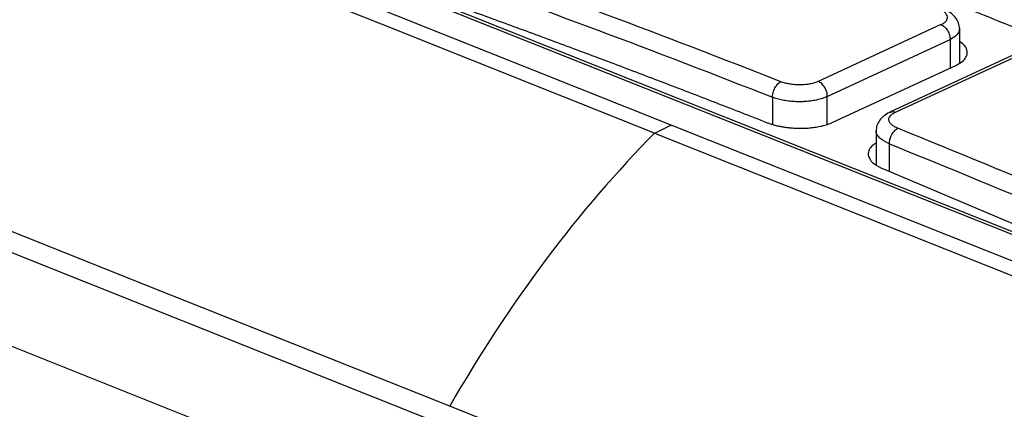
# Model space of a CAD drawing. Header units: millimetres. Extents: x -0.39 to 0.76, y -0.29 to 0.59.
# Tile 77 of 137: x 0.6231 to 0.6548, y -0.0687 to -0.0561. Entities that reach past the tile are written whole.
import ezdxf

# ---------------------------------------------------------------- set-up
doc = ezdxf.new("R2010")
doc.units = ezdxf.units.MM

msp = doc.modelspace()

# ---------------------------------------------------------------- linework, layer by layer
at = {"color": 7, "linetype": 'Continuous', "lineweight": 25}
for p, q in [((0.580644, -0.046798), (0.671867, -0.083179)), ((0.644083, -0.059524), (0.626599, -0.052551)), ((0.630035, -0.053062), (0.659996, -0.065011)), ((0.660175, -0.064994), (0.630214, -0.053045)), ((0.652775, -0.056291), (0.648824, -0.058122)), ((0.653376, -0.057528), (0.653376, -0.056396)), ((0.649114, -0.058604), (0.653066, -0.056773)), ((0.655092, -0.057275), (0.651128, -0.059111)), ((0.651308, -0.059112), (0.65526, -0.057282)), ((0.649297, -0.059436), (0.653249, -0.057605)), ((0.600626, -0.057783), (0.632981, -0.070686)), ((0.661508, -0.066473), (0.644083, -0.059524)), ((0.643556, -0.059785), (0.661143, -0.066799)), ((0.650686, -0.059698), (0.650686, -0.060809)), ((0.650943, -0.060948), (0.661201, -0.065285)), ((0.626987, -0.064606), (0.618586, -0.061256)), ((0.636959, -0.068583), (0.626987, -0.064606)), ((0.646932, -0.07256), (0.636959, -0.068583))]:
    msp.add_line(p, q, dxfattribs=at)
at = {"color": 9, "linetype": 'Continuous', "lineweight": 25}
for p, q in [((0.653066, -0.056773), (0.653067, -0.05769)), ((0.64735, -0.058628), (0.647351, -0.059493)), ((0.649115, -0.059501), (0.649114, -0.058604)), ((0.651113, -0.06102), (0.651112, -0.060129))]:
    msp.add_line(p, q, dxfattribs=at)
at = {"color": 7, "linetype": 'Continuous', "lineweight": 25, "flags": 128}
msp.add_lwpolyline([(0.643556, -0.059785), (0.634762, -0.056278), (0.625968, -0.052771)], dxfattribs=at)
at = {"color": 7, "linetype": 'Continuous', "lineweight": 25}
for points, knots in [([(0.684831, -0.062201), (0.684317, -0.061957), (0.683289, -0.06147), (0.681747, -0.060749), (0.680204, -0.060036), (0.678662, -0.059332), (0.677119, -0.058636), (0.675576, -0.057948), (0.674032, -0.057269), (0.672489, -0.056598), (0.670945, -0.055936), (0.669401, -0.055282), (0.667857, -0.054636), (0.666312, -0.053999), (0.664768, -0.05337), (0.662708, -0.052543), (0.660134, -0.05153), (0.657045, -0.05035), (0.653957, -0.049203), (0.650871, -0.048091), (0.647785, -0.047014), (0.644699, -0.045968), (0.642644, -0.0453), (0.641616, -0.044967)], [0, 0, 0, 0, 0.035725, 0.071446, 0.107162, 0.142875, 0.178586, 0.214295, 0.250004, 0.285712, 0.32142, 0.357131, 0.392843, 0.428558, 0.464277, 0.500001, 0.571441, 0.642867, 0.714285, 0.785701, 0.857121, 0.928552, 1, 1, 1, 1]), ([(0.65104, -0.054783), (0.651479, -0.054951), (0.652357, -0.055286), (0.653674, -0.055797), (0.65499, -0.056313), (0.656746, -0.05701), (0.658941, -0.057894), (0.660697, -0.058621), (0.661574, -0.058984)], [0, 0, 0, 0, 0.125001, 0.25, 0.375, 0.5, 0.74998, 1, 1, 1, 1]), ([(0.635894, -0.055217), (0.636432, -0.05541), (0.637506, -0.055795), (0.639118, -0.056383), (0.640731, -0.056979), (0.642343, -0.057583), (0.643955, -0.058196), (0.645568, -0.058817), (0.646643, -0.059237), (0.647181, -0.059448)], [0, 0, 0, 0, 0.142873, 0.285736, 0.428592, 0.571443, 0.714294, 0.857145, 1, 1, 1, 1]), ([(0.652775, -0.056293), (0.652793, -0.056284), (0.652829, -0.056267), (0.652874, -0.056238), (0.652912, -0.056207), (0.652952, -0.056164), (0.652984, -0.056107), (0.652989, -0.056036), (0.652962, -0.055965), (0.652902, -0.055898), (0.652815, -0.055835), (0.652735, -0.0558), (0.652695, -0.055782)], [0, 0, 0, 0, 0.062965, 0.125326, 0.187696, 0.250688, 0.37528, 0.50024, 0.624932, 0.749986, 0.874874, 1, 1, 1, 1]), ([(0.653376, -0.056425), (0.653369, -0.056361), (0.653356, -0.056234), (0.653243, -0.056053), (0.653075, -0.055893), (0.652925, -0.055816), (0.652851, -0.055779)], [0, 0, 0, 0, 0.257655, 0.513146, 0.762053, 1, 1, 1, 1]), ([(0.652775, -0.056291), (0.652811, -0.056305), (0.652868, -0.05634), (0.65294, -0.056414), (0.652987, -0.05648), (0.653025, -0.056555), (0.65306, -0.056657), (0.653068, -0.05673), (0.653066, -0.056773)], [-0.000002, -0.000002, -0.000002, -0.000002, 0.250009, 0.375016, 0.500022, 0.625028, 0.750034, 1.000023, 1.000023, 1.000023, 1.000023]), ([(0.653249, -0.057605), (0.653324, -0.057565), (0.65347, -0.057486), (0.653588, -0.057347), (0.653633, -0.057208), (0.653595, -0.057042), (0.653512, -0.056912), (0.653385, -0.056847), (0.653376, -0.056842)], [0, 0, 0, 0, 0.191403, 0.371574, 0.540505, 0.698191, 0.97864, 1, 1, 1, 1]), ([(0.64735, -0.058628), (0.64735, -0.058585), (0.647356, -0.058536), (0.647382, -0.058432), (0.647403, -0.058378), (0.647457, -0.058279), (0.64749, -0.058235), (0.647557, -0.058167), (0.647592, -0.058143), (0.647623, -0.058129)], [0, 0, 0, 0, 0.25, 0.25, 0.5, 0.5, 0.75, 0.75, 1, 1, 1, 1]), ([(0.648824, -0.058122), (0.648805, -0.05813), (0.648767, -0.058146), (0.648703, -0.058168), (0.648634, -0.058186), (0.648561, -0.058202), (0.648433, -0.058223), (0.648268, -0.058234), (0.648072, -0.058227), (0.647909, -0.058207), (0.647755, -0.058175), (0.647667, -0.058144), (0.647623, -0.058129)], [0, 0, 0, 0, 0.062519, 0.125075, 0.187637, 0.250232, 0.313489, 0.499679, 0.625303, 0.750344, 0.875093, 1, 1, 1, 1]), ([(0.649114, -0.058604), (0.649115, -0.058582), (0.649113, -0.058537), (0.649099, -0.058462), (0.649073, -0.058385), (0.649035, -0.058311), (0.648988, -0.058244), (0.648934, -0.058189), (0.648878, -0.058147), (0.648841, -0.058129), (0.648824, -0.058122)], [0.0007641, 0.0007641, 0.0007641, 0.0007641, 0.1257641, 0.2507641, 0.3757641, 0.5007641, 0.6257641, 0.7507641, 0.8757641, 1.0000001, 1.0000001, 1.0000001, 1.0000001]), ([(0.649114, -0.058604), (0.649089, -0.058615), (0.64904, -0.058637), (0.648959, -0.058667), (0.648877, -0.058692), (0.648794, -0.058713), (0.648711, -0.058731), (0.648629, -0.058745), (0.648549, -0.058756), (0.648472, -0.058764), (0.648397, -0.05877), (0.648326, -0.058773), (0.648212, -0.058776), (0.648055, -0.058773), (0.647857, -0.058755), (0.647671, -0.058724), (0.647499, -0.058682), (0.6474, -0.058646), (0.64735, -0.058628)], [0, 0, 0, 0, 0.056477, 0.110748, 0.162813, 0.212671, 0.260323, 0.305768, 0.349007, 0.390039, 0.428864, 0.465482, 0.499893, 0.603439, 0.705221, 0.805241, 0.9035, 1, 1, 1, 1]), ([(0.651112, -0.059119), (0.651051, -0.059155), (0.650926, -0.059227), (0.65079, -0.059375), (0.650701, -0.059541), (0.650691, -0.059656), (0.650686, -0.059714)], [0, 0, 0, 0, 0.240937, 0.490549, 0.744697, 1, 1, 1, 1]), ([(0.651389, -0.05963), (0.651368, -0.059622), (0.651326, -0.059604), (0.651272, -0.059574), (0.651224, -0.059543), (0.651184, -0.059511), (0.651151, -0.059477), (0.651125, -0.059442), (0.651108, -0.059407), (0.651094, -0.059354), (0.651102, -0.059294), (0.651143, -0.059226), (0.651195, -0.059178), (0.651255, -0.059139), (0.65129, -0.059121), (0.651308, -0.059112)], [0, 0, 0, 0, 0.063528, 0.126789, 0.189788, 0.252516, 0.314719, 0.376554, 0.438478, 0.500143, 0.655212, 0.749523, 0.874357, 0.937159, 1, 1, 1, 1]), ([(0.647181, -0.059448), (0.647213, -0.05946), (0.647278, -0.059484), (0.647384, -0.059517), (0.647497, -0.059546), (0.647616, -0.059571), (0.647739, -0.059592), (0.647867, -0.059608), (0.647999, -0.05962), (0.648133, -0.059627), (0.648272, -0.059629), (0.648421, -0.059625), (0.648584, -0.059614), (0.64876, -0.059592), (0.648944, -0.059556), (0.649131, -0.059505), (0.649241, -0.059459), (0.649297, -0.059436)], [0, 0, 0, 0, 0.053648, 0.10777, 0.162366, 0.217439, 0.272987, 0.329013, 0.385517, 0.442499, 0.499961, 0.562365, 0.633147, 0.712305, 0.799835, 0.895735, 1, 1, 1, 1]), ([(0.651112, -0.060129), (0.651112, -0.060107), (0.651116, -0.060061), (0.65113, -0.059985), (0.651157, -0.059906), (0.651193, -0.059828), (0.651238, -0.059759), (0.651305, -0.059681), (0.651357, -0.059645), (0.651389, -0.05963)], [-0.000003, -0.000003, -0.000003, -0.000003, 0.124958, 0.249964, 0.37497, 0.499977, 0.624983, 0.749989, 0.999999, 0.999999, 0.999999, 0.999999]), ([(0.650686, -0.060106), (0.650656, -0.060123), (0.650558, -0.060178), (0.65047, -0.060289), (0.65042, -0.060425), (0.650448, -0.060594), (0.650597, -0.060783), (0.650833, -0.060896), (0.650943, -0.060948)], [0, 0, 0, 0, 0.071603, 0.230803, 0.381233, 0.522891, 0.778799, 1, 1, 1, 1])]:
    msp.add_open_spline(points, degree=3, knots=knots, dxfattribs=at)
for points in [[(0.662022, -0.057667), (0.658508, -0.056203), (0.654994, -0.054802), (0.65148, -0.053463)], [(0.647623, -0.058129), (0.643857, -0.056649), (0.640092, -0.055238), (0.636328, -0.053895)], [(0.65121, -0.053963), (0.654721, -0.055301), (0.658232, -0.056702), (0.661744, -0.058165)], [(0.636064, -0.054398), (0.639825, -0.05574), (0.643587, -0.05715), (0.64735, -0.058628)], [(0.643556, -0.059785), (0.643731, -0.059698), (0.643907, -0.059611), (0.644083, -0.059524)], [(0.643556, -0.059785), (0.641126, -0.062233), (0.63887, -0.065241), (0.636959, -0.068583)], [(0.662685, -0.064406), (0.65892, -0.062747), (0.655155, -0.061155), (0.651389, -0.05963)], [(0.651112, -0.060129), (0.654876, -0.061652), (0.658638, -0.063243), (0.662399, -0.064901)]]:
    msp.add_open_spline(points, degree=3, dxfattribs=at)
at = {"color": 9, "linetype": 'Continuous', "lineweight": 25}
for points, knots in [([(0.653367, -0.056412), (0.653364, -0.056459), (0.653358, -0.056545), (0.653248, -0.05667), (0.65313, -0.056737), (0.653066, -0.056773)], [0, 0, 0, 0, 0.354634, 0.650058, 1, 1, 1, 1]), ([(0.651114, -0.059124), (0.651139, -0.059111), (0.651196, -0.05908), (0.651268, -0.059101), (0.651308, -0.059112)], [0, 0, 0, 0, 0.435716, 1, 1, 1, 1]), ([(0.651112, -0.060129), (0.651003, -0.060075), (0.650836, -0.059993), (0.650727, -0.059855), (0.650678, -0.059769), (0.650694, -0.05972), (0.650698, -0.059707)], [0, 0, 0, 0, 0.447535, 0.68014, 0.917953, 1, 1, 1, 1])]:
    msp.add_open_spline(points, degree=3, knots=knots, dxfattribs=at)

doc.saveas('drawing.dxf')
